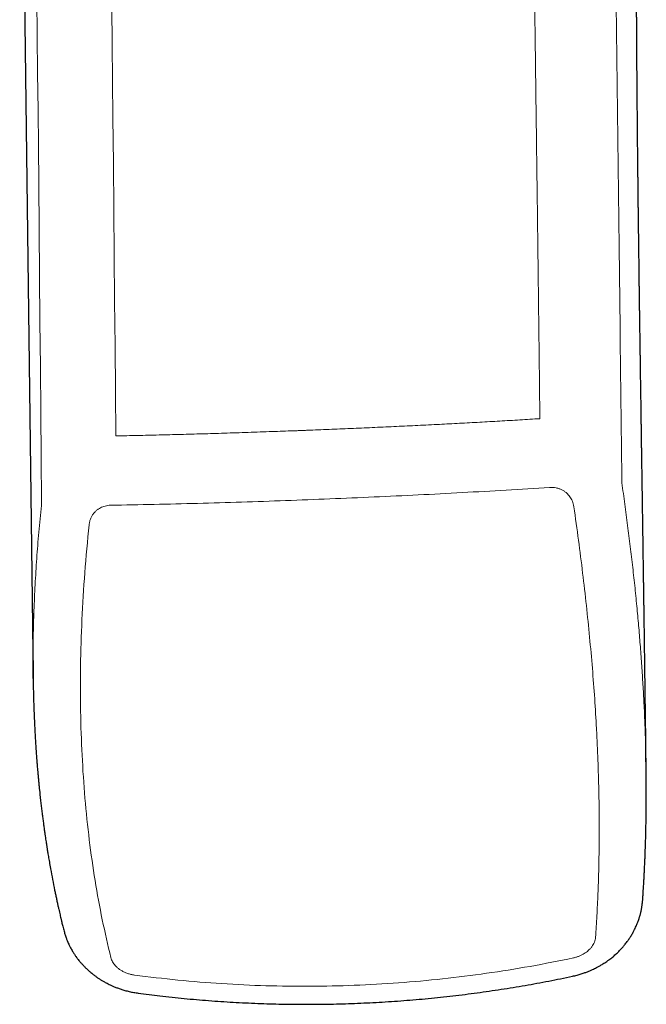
# Model space of a CAD drawing. Header units: millimetres. Extents: x 8 to 706, y 12 to 649.
# Tile 8 of 41: x 400 to 413, y 259 to 280. Entities that reach past the tile are written whole.
import ezdxf

# ---------------------------------------------------------------- set-up
doc = ezdxf.new("R2010")
doc.units = ezdxf.units.MM

msp = doc.modelspace()

# ---------------------------------------------------------------- linework, layer by layer
at = {"color": 7, "linetype": 'Continuous', "lineweight": 30}
for p, q in [((399.75, 288.22), (400.03, 266.012)), ((400.031, 266.012), (400.028, 266.389))]:
    msp.add_line(p, q, dxfattribs=at)
at = {"color": 8, "linetype": 'Continuous', "lineweight": 0}
msp.add_line((412.765, 264.263), (412.768, 264.037), dxfattribs=at)
at = {"color": 8, "linetype": 'Continuous', "lineweight": 0, "flags": 128}
for points in [[(400.207, 269.675), (400.198, 270.605), (400.19, 271.542), (400.181, 272.483), (400.172, 273.431), (400.163, 274.383), (400.154, 275.34), (400.145, 276.302), (400.138, 277.062), (400.131, 277.825), (400.124, 278.594), (400.116, 279.367), (400.109, 280.146)], [(401.751, 271.054), (401.742, 271.983), (401.733, 272.918), (401.724, 273.859), (401.715, 274.805), (401.706, 275.756), (401.697, 276.712), (401.688, 277.673), (401.681, 278.432), (401.674, 279.195), (401.667, 279.963)]]:
    msp.add_lwpolyline(points, dxfattribs=at)
at = {"color": 8, "linetype": 'Continuous', "lineweight": 0}
for points, knots in [([(410.559, 271.412), (410.558, 271.517), (410.556, 271.727), (410.552, 272.046), (410.549, 272.37), (410.545, 272.699), (410.541, 273.031), (410.537, 273.366), (410.533, 273.703), (410.529, 274.044), (410.525, 274.378), (410.521, 274.704), (410.517, 275.021), (410.513, 275.343), (410.509, 275.67), (410.505, 276.001), (410.5, 276.338), (410.496, 276.679), (410.491, 277.026), (410.487, 277.378), (410.482, 277.735), (410.477, 278.097), (410.472, 278.463), (410.468, 278.833), (410.463, 279.207), (410.458, 279.585), (410.453, 280), (410.447, 280.453), (410.441, 280.943), (410.435, 281.438), (410.429, 281.938), (410.423, 282.453), (410.418, 282.982), (410.412, 283.527), (410.406, 284.076), (410.401, 284.631), (410.396, 285.191), (410.392, 285.716), (410.388, 286.205), (410.385, 286.657), (410.382, 287.114), (410.379, 287.575), (410.377, 288.04), (410.375, 288.511), (410.374, 288.986), (410.372, 289.467), (410.372, 289.953), (410.371, 290.444), (410.372, 290.942), (410.372, 291.434), (410.373, 291.923), (410.375, 292.407), (410.377, 292.895), (410.38, 293.388), (410.382, 293.718), (410.384, 293.884)], [0, 0, 0, 0, 0.013953, 0.02814, 0.042556, 0.057196, 0.072053, 0.086854, 0.101855, 0.117053, 0.132456, 0.146394, 0.160517, 0.174835, 0.189359, 0.2041, 0.219067, 0.23427, 0.249709, 0.265373, 0.281255, 0.297343, 0.31363, 0.330107, 0.346763, 0.363589, 0.380578, 0.402157, 0.423971, 0.446008, 0.468257, 0.490704, 0.514717, 0.538939, 0.563382, 0.588058, 0.612977, 0.638152, 0.658119, 0.678258, 0.698578, 0.71909, 0.739805, 0.760734, 0.781886, 0.803272, 0.824904, 0.846787, 0.868919, 0.891298, 0.912619, 0.934153, 0.955896, 0.977846, 1, 1, 1, 1]), ([(412.263, 270.076), (412.246, 271.571), (412.213, 274.56), (412.154, 279.045), (412.105, 283.528), (412.075, 288.009), (412.087, 290.994), (412.093, 292.486)], [0, 0, 0, 0, 0.200079, 0.400121, 0.600121, 0.80008, 1, 1, 1, 1]), ([(401.751, 271.054), (401.9, 271.057), (402.197, 271.063), (402.645, 271.074), (403.095, 271.085), (403.546, 271.097), (404.013, 271.111), (404.497, 271.127), (404.977, 271.144), (405.308, 271.156), (405.488, 271.162), (405.538, 271.164), (405.587, 271.166), (405.637, 271.168), (405.687, 271.17), (405.736, 271.172), (405.919, 271.179), (406.235, 271.192), (406.684, 271.211), (407.132, 271.23), (407.58, 271.251), (408.026, 271.272), (408.463, 271.294), (408.891, 271.316), (409.31, 271.339), (409.727, 271.362), (410.144, 271.387), (410.421, 271.404), (410.559, 271.412)], [0, 0, 0, 0, 0.051494, 0.102925, 0.154314, 0.20568, 0.257041, 0.313557, 0.370118, 0.419948, 0.425546, 0.431144, 0.436743, 0.442344, 0.447945, 0.453547, 0.459151, 0.509832, 0.560418, 0.610929, 0.661381, 0.711793, 0.762184, 0.809691, 0.857212, 0.90476, 0.952351, 1, 1, 1, 1]), ([(412.263, 270.076), (412.284, 269.928), (412.326, 269.633), (412.384, 269.194), (412.439, 268.757), (412.49, 268.323), (412.537, 267.893), (412.579, 267.473), (412.616, 267.065), (412.648, 266.669), (412.677, 266.276), (412.702, 265.887), (412.724, 265.494), (412.742, 265.097), (412.756, 264.71), (412.761, 264.461), (412.764, 264.344)], [0, 0, 0, 0, 0.073403, 0.146826, 0.220263, 0.29371, 0.367169, 0.440637, 0.509915, 0.579198, 0.648486, 0.717776, 0.787068, 0.860559, 0.934048, 1, 1, 1, 1]), ([(401.642, 269.614), (401.941, 269.619), (402.54, 269.63), (403.448, 269.652), (404.36, 269.679), (405.277, 269.71), (406.195, 269.745), (407.115, 269.785), (408.033, 269.828), (408.948, 269.876), (409.86, 269.927), (410.462, 269.965), (410.763, 269.984)], [0, 0, 0, 0, 0.10002, 0.200026, 0.300021, 0.40001, 0.499995, 0.59998, 0.69997, 0.799967, 0.899976, 1, 1, 1, 1]), ([(410.763, 269.984), (410.787, 269.985), (410.832, 269.986), (410.899, 269.976), (410.962, 269.959), (411.019, 269.935), (411.069, 269.905), (411.113, 269.871), (411.151, 269.833), (411.184, 269.792), (411.213, 269.747), (411.236, 269.698), (411.255, 269.643), (411.263, 269.603), (411.266, 269.582)], [0, 0, 0, 0, 0.096542, 0.189041, 0.279356, 0.366864, 0.450175, 0.528657, 0.601863, 0.678077, 0.752889, 0.829725, 0.91186, 1, 1, 1, 1]), ([(400.028, 266.389), (400.028, 266.397), (400.026, 266.582), (400.033, 266.95), (400.048, 267.488), (400.073, 268.03), (400.108, 268.574), (400.152, 269.122), (400.189, 269.491), (400.207, 269.675)], [0, 0, 0, 0, 0.007643, 0.174919, 0.342118, 0.506346, 0.670677, 0.835199, 1, 1, 1, 1]), ([(401.193, 269.208), (401.196, 269.231), (401.203, 269.278), (401.226, 269.343), (401.256, 269.403), (401.294, 269.455), (401.337, 269.499), (401.382, 269.534), (401.428, 269.561), (401.475, 269.583), (401.526, 269.599), (401.582, 269.611), (401.622, 269.613), (401.642, 269.614)], [0, 0, 0, 0, 0.107242, 0.210907, 0.312699, 0.411249, 0.504957, 0.592281, 0.670124, 0.746748, 0.825519, 0.909692, 1, 1, 1, 1]), ([(411.266, 269.582), (411.299, 269.35), (411.364, 268.888), (411.45, 268.204), (411.527, 267.532), (411.594, 266.873), (411.652, 266.227), (411.7, 265.593), (411.731, 265.071), (411.752, 264.654), (411.765, 264.337), (411.776, 264.022), (411.784, 263.709), (411.79, 263.398), (411.793, 263.089), (411.793, 262.783), (411.79, 262.421), (411.783, 262.006), (411.767, 261.541), (411.746, 261.083), (411.726, 260.785), (411.716, 260.636)], [0, 0, 0, 0, 0.070684, 0.140842, 0.210494, 0.279659, 0.348358, 0.41661, 0.484435, 0.519759, 0.555187, 0.590721, 0.626365, 0.66212, 0.697991, 0.73398, 0.770089, 0.827082, 0.884391, 0.942027, 1, 1, 1, 1]), ([(401.645, 260.215), (401.584, 260.475), (401.461, 260.994), (401.313, 261.812), (401.192, 262.656), (401.102, 263.525), (401.042, 264.418), (401.011, 265.335), (401.01, 266.273), (401.04, 267.233), (401.097, 268.211), (401.161, 268.875), (401.193, 269.208)], [0, 0, 0, 0, 0.1007284, 0.200974, 0.3008541, 0.4004888, 0.5000002, 0.5995117, 0.6991463, 0.7990263, 0.8992718, 1, 1, 1, 1]), ([(411.716, 260.636), (411.714, 260.619), (411.711, 260.586), (411.694, 260.536), (411.671, 260.488), (411.642, 260.442), (411.607, 260.4), (411.568, 260.362), (411.526, 260.328), (411.481, 260.298), (411.432, 260.27), (411.378, 260.246), (411.319, 260.224), (411.277, 260.214), (411.255, 260.209)], [0, 0, 0, 0, 0.092684, 0.18232, 0.270665, 0.357037, 0.440042, 0.518875, 0.592886, 0.670384, 0.746804, 0.825472, 0.909605, 1, 1, 1, 1]), ([(402.133, 259.853), (402.109, 259.857), (402.061, 259.865), (401.991, 259.886), (401.925, 259.913), (401.866, 259.944), (401.814, 259.979), (401.771, 260.015), (401.735, 260.051), (401.705, 260.088), (401.68, 260.127), (401.659, 260.17), (401.65, 260.199), (401.645, 260.215)], [0, 0, 0, 0, 0.106552, 0.2096698, 0.3110718, 0.4094366, 0.5031618, 0.5906349, 0.6686978, 0.7455923, 0.8246886, 0.9092488, 1, 1, 1, 1]), ([(411.255, 260.209), (410.956, 260.148), (410.358, 260.027), (409.451, 259.884), (408.539, 259.769), (407.623, 259.686), (406.704, 259.635), (405.785, 259.615), (404.866, 259.626), (403.95, 259.669), (403.038, 259.742), (402.435, 259.816), (402.133, 259.853)], [0, 0, 0, 0, 0.100023, 0.200031, 0.300028, 0.400017, 0.500003, 0.599988, 0.699976, 0.799972, 0.899979, 1, 1, 1, 1])]:
    msp.add_open_spline(points, degree=3, knots=knots, dxfattribs=at)
at = {"color": 7, "linetype": 'Continuous', "lineweight": 30}
for points, knots in [([(412.769, 264.037), (412.769, 264.061), (412.768, 264.132), (412.766, 264.247), (412.765, 264.379), (412.763, 264.505), (412.762, 264.625), (412.76, 264.74), (412.759, 264.851), (412.758, 264.957), (412.757, 265.059), (412.755, 265.156), (412.754, 265.247), (412.753, 265.334), (412.752, 265.415), (412.751, 265.491), (412.75, 265.562), (412.749, 265.627), (412.748, 265.688), (412.748, 265.743), (412.747, 265.794), (412.746, 265.839), (412.746, 265.878), (412.745, 265.912), (412.745, 265.943), (412.745, 265.974), (412.744, 266.006), (412.744, 266.038), (412.743, 266.088), (412.742, 266.155), (412.741, 266.242), (412.74, 266.333), (412.739, 266.429), (412.737, 266.528), (412.736, 266.638), (412.734, 266.757), (412.732, 266.884), (412.731, 267.013), (412.729, 267.129), (412.727, 267.234), (412.726, 267.326), (412.725, 267.416), (412.724, 267.502), (412.722, 267.583), (412.721, 267.66), (412.72, 267.733), (412.719, 267.806), (412.718, 267.879), (412.717, 267.957), (412.716, 268.039), (412.715, 268.125), (412.713, 268.217), (412.712, 268.315), (412.71, 268.417), (412.709, 268.518), (412.708, 268.617), (412.706, 268.703), (412.705, 268.775), (412.704, 268.835), (412.703, 268.896), (412.703, 268.96), (412.702, 269.029), (412.7, 269.098), (412.7, 269.165), (412.699, 269.23), (412.698, 269.296), (412.697, 269.361), (412.696, 269.421), (412.695, 269.476), (412.694, 269.524), (412.694, 269.566), (412.693, 269.603), (412.693, 269.635), (412.692, 269.665), (412.692, 269.695), (412.691, 269.732), (412.69, 269.779), (412.69, 269.836), (412.689, 269.896), (412.688, 269.961), (412.687, 270.03), (412.686, 270.103), (412.685, 270.174), (412.684, 270.239), (412.683, 270.297), (412.682, 270.351), (412.681, 270.4), (412.68, 270.446), (412.68, 270.491), (412.679, 270.537), (412.678, 270.585), (412.678, 270.645), (412.676, 270.716), (412.675, 270.796), (412.674, 270.877), (412.673, 270.958), (412.672, 271.032), (412.671, 271.098), (412.67, 271.155), (412.669, 271.208), (412.668, 271.257), (412.668, 271.305), (412.667, 271.352), (412.666, 271.4), (412.666, 271.446), (412.665, 271.494), (412.664, 271.543), (412.663, 271.598), (412.662, 271.658), (412.662, 271.721), (412.661, 271.786), (412.66, 271.858), (412.658, 271.935), (412.657, 272.017), (412.656, 272.094), (412.655, 272.167), (412.654, 272.235), (412.653, 272.302), (412.652, 272.369), (412.651, 272.438), (412.65, 272.51), (412.649, 272.585), (412.648, 272.662), (412.647, 272.739), (412.646, 272.82), (412.644, 272.903), (412.643, 272.99), (412.642, 273.077), (412.641, 273.164), (412.639, 273.252), (412.638, 273.341), (412.637, 273.431), (412.636, 273.519), (412.634, 273.605), (412.633, 273.686), (412.632, 273.762), (412.631, 273.835), (412.63, 273.904), (412.629, 273.969), (412.628, 274.038), (412.627, 274.111), (412.626, 274.19), (412.625, 274.271), (412.624, 274.349), (412.623, 274.421), (412.622, 274.489), (412.621, 274.559), (412.621, 274.628), (412.62, 274.695), (412.619, 274.756), (412.618, 274.816), (412.617, 274.875), (412.617, 274.932), (412.616, 274.99), (412.615, 275.045), (412.614, 275.098), (412.614, 275.15), (412.613, 275.234), (412.611, 275.35), (412.61, 275.468), (412.609, 275.555), (412.608, 275.613), (412.607, 275.673), (412.607, 275.73), (412.606, 275.784), (412.605, 275.835), (412.605, 275.889), (412.604, 275.947), (412.603, 276.008), (412.603, 276.069), (412.602, 276.126), (412.601, 276.179), (412.601, 276.23), (412.6, 276.279), (412.6, 276.326), (412.599, 276.372), (412.599, 276.417), (412.598, 276.461), (412.598, 276.504), (412.596, 276.633), (412.595, 276.761), (412.594, 276.89), (412.593, 276.938), (412.592, 276.987), (412.592, 277.04), (412.591, 277.098), (412.591, 277.159), (412.59, 277.224), (412.589, 277.291), (412.589, 277.358), (412.588, 277.425), (412.587, 277.492), (412.587, 277.559), (412.586, 277.627), (412.586, 277.692), (412.585, 277.75), (412.585, 277.803), (412.584, 277.85), (412.584, 277.895), (412.583, 277.939), (412.583, 277.974), (412.583, 278.001), (412.583, 278.02), (412.582, 278.039), (412.582, 278.06), (412.582, 278.084), (412.582, 278.111), (412.582, 278.141), (412.581, 278.174), (412.581, 278.207), (412.581, 278.239), (412.581, 278.266), (412.58, 278.29), (412.58, 278.313), (412.58, 278.337), (412.58, 278.362), (412.58, 278.387), (412.579, 278.414), (412.579, 278.442), (412.579, 278.472), (412.579, 278.504), (412.578, 278.538), (412.578, 278.571), (412.578, 278.602), (412.578, 278.631), (412.577, 278.658), (412.577, 278.691), (412.577, 278.729), (412.577, 278.773), (412.576, 278.821), (412.576, 278.871), (412.576, 278.918), (412.575, 278.961), (412.575, 279.002), (412.575, 279.046), (412.575, 279.086), (412.574, 279.122), (412.574, 279.154), (412.574, 279.186), (412.574, 279.217), (412.573, 279.245), (412.573, 279.27), (412.573, 279.293), (412.573, 279.315), (412.573, 279.337), (412.573, 279.358), (412.573, 279.382), (412.573, 279.408), (412.572, 279.438), (412.572, 279.471), (412.572, 279.504), (412.572, 279.535), (412.572, 279.563), (412.572, 279.589), (412.571, 279.617), (412.571, 279.649), (412.571, 279.685), (412.571, 279.722), (412.571, 279.761), (412.57, 279.799), (412.57, 279.835), (412.57, 279.869), (412.57, 279.904), (412.57, 279.939), (412.57, 279.971), (412.57, 280.001), (412.569, 280.032), (412.569, 280.065), (412.569, 280.103), (412.569, 280.142), (412.569, 280.18), (412.569, 280.216), (412.569, 280.25), (412.568, 280.286), (412.568, 280.321), (412.568, 280.353), (412.568, 280.383), (412.568, 280.41), (412.568, 280.436), (412.568, 280.463), (412.568, 280.492), (412.568, 280.523), (412.568, 280.554), (412.568, 280.587), (412.567, 280.622), (412.567, 280.66), (412.567, 280.699), (412.567, 280.738), (412.567, 280.776), (412.567, 280.812), (412.567, 280.844), (412.567, 280.912), (412.567, 280.977), (412.567, 281.04), (412.567, 281.066), (412.567, 281.092), (412.567, 281.119), (412.567, 281.149), (412.566, 281.181), (412.566, 281.216), (412.566, 281.252), (412.566, 281.287), (412.566, 281.321), (412.566, 281.353), (412.566, 281.387), (412.566, 281.425), (412.566, 281.467), (412.566, 281.509), (412.566, 281.553), (412.566, 281.597), (412.567, 281.64), (412.567, 281.683), (412.567, 281.728), (412.567, 281.775), (412.567, 281.824), (412.567, 281.872), (412.567, 281.919), (412.567, 281.962), (412.567, 282.005), (412.567, 282.046), (412.567, 282.085), (412.567, 282.123), (412.567, 282.161), (412.568, 282.198), (412.568, 282.234), (412.568, 282.272), (412.568, 282.311), (412.568, 282.35), (412.569, 282.471), (412.569, 282.67), (412.571, 282.866), (412.571, 282.987), (412.572, 283.036), (412.572, 283.084), (412.572, 283.132), (412.573, 283.181), (412.573, 283.22), (412.573, 283.251), (412.573, 283.275), (412.574, 283.299), (412.574, 283.323), (412.574, 283.347), (412.574, 283.372), (412.575, 283.399), (412.575, 283.429), (412.576, 283.515), (412.576, 283.601), (412.577, 283.689), (412.578, 283.721), (412.578, 283.753), (412.578, 283.787), (412.579, 283.819), (412.579, 283.84), (412.579, 283.85)], [0, 0, 0, 0, 0.0031806, 0.0091263, 0.0148443, 0.0202391, 0.0254158, 0.0303749, 0.0351172, 0.0397333, 0.0441248, 0.0482924, 0.0522366, 0.0559578, 0.0594567, 0.0627336, 0.0657889, 0.068623, 0.0712363, 0.0736292, 0.0758018, 0.0777546, 0.0794876, 0.0808834, 0.0821757, 0.0835114, 0.0848935, 0.086322, 0.087797, 0.0913214, 0.0950848, 0.0990783, 0.103243, 0.1075673, 0.112051, 0.1175394, 0.1231384, 0.1287371, 0.1343356, 0.1384071, 0.142477, 0.1464286, 0.1501875, 0.1537542, 0.157129, 0.1603358, 0.1633883, 0.1666287, 0.1700565, 0.1736715, 0.1774703, 0.1813114, 0.1858755, 0.1903907, 0.194857, 0.1992522, 0.2035, 0.2061981, 0.2088304, 0.2114493, 0.2142833, 0.2173588, 0.2206755, 0.2234207, 0.2263114, 0.2293385, 0.2322476, 0.2349219, 0.2373615, 0.2395668, 0.2413827, 0.243002, 0.2444249, 0.245694, 0.2470195, 0.2484296, 0.2507519, 0.2532722, 0.2559902, 0.2588948, 0.2619803, 0.2652465, 0.2686929, 0.2714673, 0.2740746, 0.2764903, 0.2787147, 0.2807479, 0.2826703, 0.2847283, 0.2869267, 0.2892654, 0.2928374, 0.2964825, 0.3001289, 0.3037768, 0.3074184, 0.3101771, 0.3127529, 0.3151461, 0.3173569, 0.3194905, 0.3216366, 0.3237951, 0.3259661, 0.3279937, 0.3302499, 0.3327403, 0.3354646, 0.3384221, 0.3414316, 0.3443477, 0.3482736, 0.3520167, 0.3555616, 0.3588978, 0.3620256, 0.3649857, 0.3680674, 0.3712821, 0.3744966, 0.3781134, 0.3815908, 0.3851683, 0.3888812, 0.3927344, 0.3967457, 0.4009167, 0.4048776, 0.4089623, 0.4131668, 0.4173683, 0.4215056, 0.4255415, 0.4293554, 0.4329393, 0.4363344, 0.4395647, 0.4426302, 0.4456415, 0.4492591, 0.4529534, 0.456818, 0.4609002, 0.4639595, 0.4671592, 0.4704995, 0.4740362, 0.4769808, 0.4800216, 0.4828858, 0.4855321, 0.4884429, 0.4912118, 0.4938457, 0.4963607, 0.4988425, 0.5013041, 0.5085707, 0.515667, 0.5184109, 0.5212157, 0.5241356, 0.5271825, 0.5295338, 0.5320171, 0.534656, 0.5375034, 0.5405612, 0.5435956, 0.5464711, 0.549188, 0.5517514, 0.5542123, 0.5565171, 0.5586779, 0.5608076, 0.5629347, 0.5650592, 0.567181, 0.5820013, 0.5843153, 0.5866505, 0.5891406, 0.591804, 0.5946407, 0.5978308, 0.6011278, 0.6045102, 0.6079736, 0.6113627, 0.6145993, 0.6182194, 0.6216824, 0.6250185, 0.6282277, 0.6307076, 0.6331203, 0.6354663, 0.6377457, 0.6399152, 0.6409213, 0.6418883, 0.6428504, 0.6439488, 0.6451987, 0.6466002, 0.6481532, 0.6498289, 0.6516933, 0.6533411, 0.6547725, 0.6559877, 0.6571503, 0.6583942, 0.6597194, 0.6610085, 0.6623971, 0.663892, 0.6654932, 0.6672008, 0.6689437, 0.6708251, 0.672463, 0.6738759, 0.6753193, 0.6768752, 0.6790796, 0.6814206, 0.683878, 0.6867703, 0.6893465, 0.6915054, 0.6936428, 0.6959652, 0.6985075, 0.7001263, 0.7018347, 0.7036267, 0.7053284, 0.7068595, 0.7082199, 0.7094312, 0.7106331, 0.71179, 0.7129613, 0.7141865, 0.7156135, 0.7172563, 0.719115, 0.7209827, 0.7227024, 0.7242555, 0.7256421, 0.7268788, 0.7289655, 0.7309316, 0.7329122, 0.7350702, 0.7374118, 0.73921, 0.7411141, 0.7431243, 0.7451079, 0.7469189, 0.7485569, 0.7500653, 0.7521293, 0.7542174, 0.7564326, 0.7587888, 0.7606246, 0.7625849, 0.7646695, 0.7667199, 0.7685866, 0.770241, 0.7717604, 0.7732604, 0.7747476, 0.7765036, 0.7782573, 0.7800152, 0.7818973, 0.78396, 0.7861903, 0.7884709, 0.7907737, 0.7930589, 0.7951643, 0.7970727, 0.7988453, 0.8071371, 0.8086474, 0.8101622, 0.8116858, 0.8133258, 0.8151276, 0.8170913, 0.8191349, 0.8213675, 0.8235699, 0.8256454, 0.8275759, 0.8293739, 0.8319525, 0.8344532, 0.8370726, 0.8398264, 0.8425875, 0.8452448, 0.8479736, 0.8507469, 0.8536332, 0.8567407, 0.860074, 0.862845, 0.8656486, 0.8684244, 0.8710673, 0.8735393, 0.8761278, 0.8785491, 0.8809194, 0.8832902, 0.8857633, 0.8883852, 0.891034, 0.8936837, 0.912634, 0.9316309, 0.9351826, 0.9387362, 0.9422917, 0.9458492, 0.9494086, 0.953038, 0.9547294, 0.9564868, 0.958324, 0.9602348, 0.9620476, 0.9636935, 0.9660737, 0.9683213, 0.9705186, 0.9855913, 0.987975, 0.990363, 0.9927554, 0.995235, 0.9978864, 1, 1, 1, 1]), ([(400.028, 266.389), (400.028, 266.382), (400.028, 266.351), (400.028, 266.296), (400.028, 266.221), (400.029, 266.139), (400.03, 266.039), (400.031, 265.922), (400.034, 265.786), (400.037, 265.652), (400.04, 265.522), (400.045, 265.397), (400.049, 265.269), (400.055, 265.144), (400.06, 265.024), (400.066, 264.913), (400.072, 264.81), (400.077, 264.715), (400.083, 264.628), (400.088, 264.549), (400.093, 264.478), (400.097, 264.424), (400.1, 264.384), (400.102, 264.358), (400.104, 264.333), (400.106, 264.308), (400.108, 264.279), (400.111, 264.241), (400.115, 264.195), (400.12, 264.136), (400.126, 264.066), (400.133, 263.988), (400.14, 263.91), (400.147, 263.834), (400.155, 263.76), (400.162, 263.688), (400.171, 263.6), (400.182, 263.498), (400.196, 263.383), (400.209, 263.273), (400.222, 263.167), (400.235, 263.066), (400.248, 262.974), (400.259, 262.889), (400.27, 262.812), (400.28, 262.742), (400.289, 262.681), (400.298, 262.626), (400.304, 262.583), (400.31, 262.548), (400.314, 262.52), (400.319, 262.489), (400.325, 262.454), (400.331, 262.414), (400.339, 262.368), (400.347, 262.317), (400.357, 262.26), (400.368, 262.198), (400.379, 262.13), (400.401, 262.009), (400.433, 261.838), (400.467, 261.663), (400.494, 261.535), (400.512, 261.451), (400.529, 261.369), (400.546, 261.293), (400.561, 261.224), (400.575, 261.162), (400.588, 261.108), (400.597, 261.069), (400.603, 261.042), (400.608, 261.023), (400.614, 260.998), (400.621, 260.968), (400.63, 260.932), (400.64, 260.889), (400.652, 260.841), (400.661, 260.807), (400.665, 260.789)], [0, 0, 0, 0, 0.003151, 0.013999, 0.026427, 0.040195, 0.055016, 0.076014, 0.098817, 0.123425, 0.143477, 0.164587, 0.186731, 0.208422, 0.228776, 0.247792, 0.265471, 0.281778, 0.296753, 0.310395, 0.322706, 0.333688, 0.338597, 0.343188, 0.347461, 0.351437, 0.356316, 0.36279, 0.370857, 0.38052, 0.393516, 0.407561, 0.421258, 0.434599, 0.447584, 0.460214, 0.472488, 0.494066, 0.514447, 0.53363, 0.55315, 0.571251, 0.587954, 0.603334, 0.617394, 0.629918, 0.641169, 0.651146, 0.659849, 0.664943, 0.670044, 0.675678, 0.681893, 0.689243, 0.697887, 0.707223, 0.71771, 0.729349, 0.742132, 0.755343, 0.797143, 0.838584, 0.854765, 0.870891, 0.886871, 0.901701, 0.915103, 0.927078, 0.937625, 0.946744, 0.949936, 0.953513, 0.95828, 0.964239, 0.97139, 0.979734, 0.989271, 1, 1, 1, 1]), ([(412.696, 261.412), (412.697, 261.426), (412.7, 261.466), (412.704, 261.532), (412.709, 261.606), (412.713, 261.673), (412.717, 261.732), (412.72, 261.785), (412.723, 261.831), (412.725, 261.869), (412.726, 261.9), (412.728, 261.924), (412.728, 261.94), (412.729, 261.953), (412.73, 261.965), (412.73, 261.977), (412.731, 261.991), (412.732, 262.011), (412.733, 262.039), (412.735, 262.074), (412.737, 262.12), (412.74, 262.177), (412.743, 262.245), (412.746, 262.32), (412.75, 262.436), (412.756, 262.594), (412.762, 262.798), (412.765, 262.981), (412.768, 263.142), (412.77, 263.278), (412.771, 263.418), (412.771, 263.559), (412.771, 263.697), (412.771, 263.83), (412.77, 263.95), (412.769, 264.059), (412.767, 264.155), (412.766, 264.246), (412.764, 264.322), (412.763, 264.385), (412.762, 264.435), (412.761, 264.481), (412.76, 264.523), (412.759, 264.554), (412.759, 264.57), (412.759, 264.573)], [0, 0, 0, 0, 0.014307, 0.041503, 0.066284, 0.088649, 0.108599, 0.126132, 0.14125, 0.153952, 0.164239, 0.171964, 0.177377, 0.180915, 0.184623, 0.188763, 0.193334, 0.198337, 0.20863, 0.220374, 0.233568, 0.253511, 0.276056, 0.300901, 0.326432, 0.38901, 0.454113, 0.521739, 0.563485, 0.606137, 0.649696, 0.694141, 0.737408, 0.778146, 0.816355, 0.847713, 0.877134, 0.90462, 0.930169, 0.946126, 0.961223, 0.975164, 0.987263, 0.997588, 1, 1, 1, 1]), ([(411.236, 259.828), (411.268, 259.835), (411.329, 259.849), (411.416, 259.875), (411.494, 259.901), (411.563, 259.927), (411.622, 259.953), (411.673, 259.976), (411.715, 259.996), (411.748, 260.014), (411.777, 260.029), (411.806, 260.045), (411.837, 260.063), (411.872, 260.085), (411.91, 260.109), (411.952, 260.137), (411.993, 260.168), (412.034, 260.198), (412.07, 260.227), (412.103, 260.255), (412.136, 260.285), (412.168, 260.314), (412.199, 260.345), (412.228, 260.374), (412.255, 260.403), (412.279, 260.43), (412.3, 260.454), (412.332, 260.493), (412.372, 260.544), (412.418, 260.61), (412.46, 260.674), (412.497, 260.738), (412.534, 260.81), (412.562, 260.87), (412.583, 260.922), (412.596, 260.955), (412.609, 260.99), (412.62, 261.024), (412.629, 261.053), (412.636, 261.074), (412.641, 261.094), (412.648, 261.117), (412.655, 261.146), (412.662, 261.176), (412.668, 261.203), (412.672, 261.227), (412.676, 261.248), (412.68, 261.271), (412.684, 261.298), (412.689, 261.334), (412.693, 261.372), (412.695, 261.398), (412.696, 261.41)], [0, 0, 0, 0, 0.042553, 0.081558, 0.116909, 0.148527, 0.176357, 0.200362, 0.220512, 0.236787, 0.249601, 0.263274, 0.278973, 0.29675, 0.316649, 0.337057, 0.361521, 0.383454, 0.403029, 0.421604, 0.439715, 0.460096, 0.477989, 0.496067, 0.513991, 0.52968, 0.542244, 0.555965, 0.594956, 0.627259, 0.659927, 0.695098, 0.723413, 0.765632, 0.781306, 0.796094, 0.811764, 0.830801, 0.842269, 0.851399, 0.859405, 0.869707, 0.882511, 0.898031, 0.909749, 0.919412, 0.929787, 0.938018, 0.949891, 0.965428, 0.984623, 1, 1, 1, 1]), ([(400.665, 260.789), (400.669, 260.773), (400.677, 260.744), (400.689, 260.705), (400.701, 260.667), (400.713, 260.632), (400.725, 260.6), (400.734, 260.576), (400.742, 260.557), (400.75, 260.538), (400.762, 260.511), (400.777, 260.48), (400.794, 260.446), (400.81, 260.415), (400.829, 260.38), (400.855, 260.336), (400.886, 260.287), (400.923, 260.232), (400.96, 260.183), (401.001, 260.132), (401.039, 260.087), (401.082, 260.041), (401.126, 259.996), (401.175, 259.951), (401.223, 259.909), (401.269, 259.871), (401.317, 259.835), (401.369, 259.798), (401.421, 259.764), (401.463, 259.738), (401.499, 259.717), (401.53, 259.7), (401.567, 259.68), (401.61, 259.658), (401.661, 259.634), (401.719, 259.609), (401.785, 259.583), (401.858, 259.557), (401.939, 259.532), (402.028, 259.51), (402.12, 259.49), (402.183, 259.481), (402.213, 259.477)], [0, 0, 0, 0, 0.023464, 0.041588, 0.057485, 0.078371, 0.093315, 0.105478, 0.114383, 0.12276, 0.133742, 0.156201, 0.171172, 0.186576, 0.205723, 0.226525, 0.25802, 0.286397, 0.31936, 0.344194, 0.376765, 0.401994, 0.431392, 0.465064, 0.495259, 0.519771, 0.548172, 0.579269, 0.608101, 0.634476, 0.64878, 0.664836, 0.684208, 0.706892, 0.732879, 0.762154, 0.7947, 0.830492, 0.869501, 0.911685, 0.956981, 1, 1, 1, 1]), ([(402.213, 259.477), (402.363, 259.458), (402.681, 259.416), (403.169, 259.365), (403.677, 259.321), (404.186, 259.287), (404.694, 259.263), (405.199, 259.248), (405.702, 259.243), (406.205, 259.248), (406.711, 259.263), (407.22, 259.287), (407.731, 259.321), (408.242, 259.365), (408.751, 259.419), (409.256, 259.483), (409.757, 259.555), (410.252, 259.636), (410.746, 259.727), (411.072, 259.794), (411.236, 259.828)], [0, 0, 0, 0, 0.050326, 0.106664, 0.163009, 0.219355, 0.275699, 0.331035, 0.386372, 0.441709, 0.497046, 0.553387, 0.609727, 0.666064, 0.722398, 0.778729, 0.834053, 0.889375, 0.944693, 1, 1, 1, 1])]:
    msp.add_open_spline(points, degree=3, knots=knots, dxfattribs=at)

doc.saveas('drawing.dxf')
